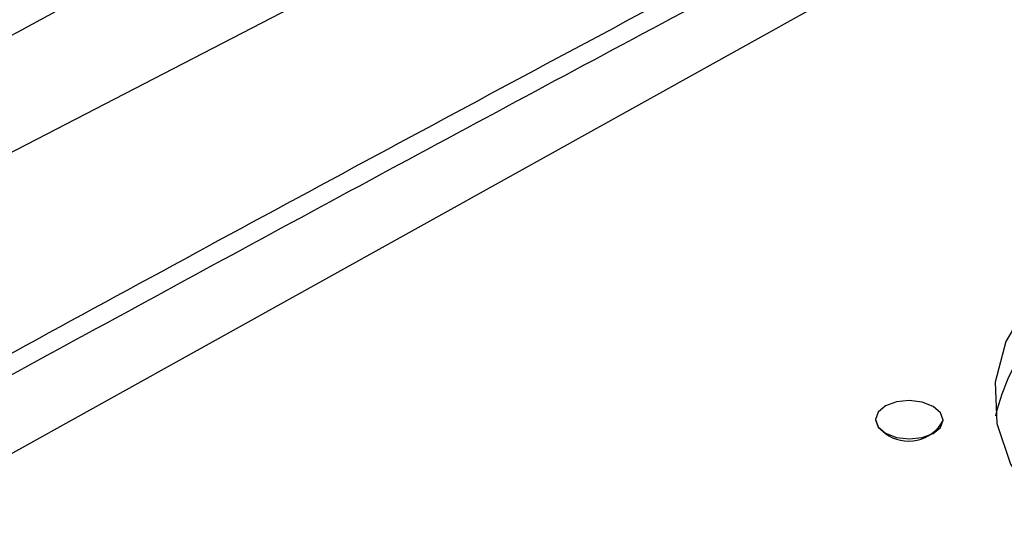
# Model space of a CAD drawing. Header units: millimetres. Extents: x -0.66 to 0.91, y -0.4 to 0.64.
# Tile 184 of 241: x 0.6589 to 0.6881, y -0.0328 to -0.0175. Entities that reach past the tile are written whole.
import ezdxf

# ---------------------------------------------------------------- set-up
doc = ezdxf.new("R2010")
doc.units = ezdxf.units.MM
doc.layers.add('FORMAT', color=7, linetype='Continuous')

msp = doc.modelspace()

# ---------------------------------------------------------------- linework, layer by layer
at = {"layer": 'FORMAT', "color": 7, "linetype": 'Continuous', "lineweight": 25}
for p, q in [((0.6331, -0.034656), (0.7074, 0.003785)), ((0.709039, -0.002339), (0.639762, -0.040864)), ((0.684258, -0.029319), (0.684257, -0.029327)), ((0.686257, -0.029357), (0.686257, -0.029349))]:
    msp.add_line(p, q, dxfattribs=at)
at = {"layer": 'FORMAT', "color": 7, "linetype": 'Continuous', "lineweight": 25, "flags": 128}
for points in [[(0.690838, -0.024017), (0.689802, -0.024794), (0.688792, -0.025863), (0.688118, -0.027016), (0.687799, -0.028221), (0.687845, -0.029443), (0.688254, -0.030647), (0.689015, -0.031797), (0.690105, -0.032862), (0.691493, -0.03381)], [(0.68455, -0.029728), (0.684875, -0.029854), (0.685258, -0.029901), (0.68564, -0.029862), (0.685965, -0.029742), (0.686181, -0.02956), (0.686257, -0.029344), (0.686181, -0.029126), (0.685964, -0.02894), (0.68564, -0.028814), (0.685257, -0.028767), (0.684875, -0.028806), (0.68455, -0.028926), (0.684334, -0.029107), (0.684258, -0.029324), (0.684334, -0.029541), (0.68455, -0.029728)], [(0.684257, -0.029327), (0.684257, -0.029332), (0.684334, -0.02955), (0.68455, -0.029736)]]:
    msp.add_lwpolyline(points, dxfattribs=at)
at = {"layer": 'FORMAT', "color": 7, "linetype": 'Continuous', "lineweight": 25}
for centre, radius, start, end in [((0.693902, -0.030654), 0.0062605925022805, 118.604221, 166.717223), ((0.685242, -0.028819), 0.0011489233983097, 232.972174, 332.059839)]:
    msp.add_arc(centre, radius, start, end, dxfattribs=at)
for points, knots in [([(0.6249844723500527, -0.0351923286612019), (0.6311994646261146, -0.0317006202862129), (0.6436301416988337, -0.0247168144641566), (0.6653500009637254, -0.0128530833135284), (0.690144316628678, 0.0003668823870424), (0.7087126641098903, 0.0098285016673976), (0.7179979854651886, 0.0145598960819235)], [0, 0, 0, 0, 0.2003192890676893, 0.4006608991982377, 0.7002934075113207, 1, 1, 1, 1]), ([(0.7076227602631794, 0.0074343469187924), (0.6978747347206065, 0.0025090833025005), (0.6783762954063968, -0.0073426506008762), (0.6590150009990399, -0.017782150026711), (0.6493331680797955, -0.0230025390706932)], [0, 0, 0, 0, 0.4999387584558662, 1, 1, 1, 1]), ([(0.7086472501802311, -0.0008990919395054), (0.7082806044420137, -0.001087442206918), (0.7064473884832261, -0.0020291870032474), (0.703513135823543, -0.0035424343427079), (0.6961787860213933, -0.0073428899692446), (0.6831766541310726, -0.0141550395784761), (0.6641335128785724, -0.0243580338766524), (0.6479806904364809, -0.0332288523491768), (0.6389653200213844, -0.0382726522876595), (0.6370906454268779, -0.0393214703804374)], [0, 0, 0, 0, 0.0153841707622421, 0.0769203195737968, 0.1231071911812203, 0.3230682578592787, 0.622235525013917, 0.9214468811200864, 1, 1, 1, 1]), ([(0.6376670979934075, -0.0396542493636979), (0.6431034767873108, -0.0366217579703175), (0.6547037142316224, -0.0301509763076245), (0.6724650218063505, -0.020506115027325), (0.6909508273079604, -0.0106588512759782), (0.7032687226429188, -0.0042891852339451), (0.7094280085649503, -0.001104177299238)], [0, 0, 0, 0, 0.2271527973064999, 0.4847024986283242, 0.7423370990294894, 1, 1, 1, 1])]:
    msp.add_open_spline(points, degree=3, knots=knots, dxfattribs=at)

doc.saveas('drawing.dxf')
